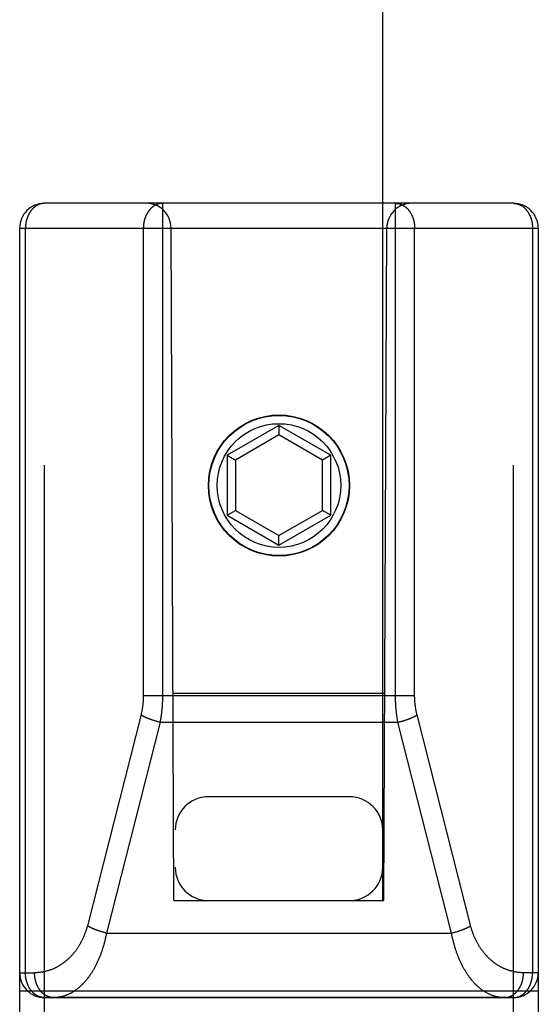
# Model space of a CAD drawing. Header units: inches. Extents: x 0 to 267, y 0 to 173.
# Tile 38 of 104: x 114.279 to 114.904, y 51.113 to 52.299. Entities that reach past the tile are written whole.
import ezdxf

# ---------------------------------------------------------------- set-up
doc = ezdxf.new("R2010")
doc.units = ezdxf.units.IN
doc.header["$LTSCALE"] = 14.696721
doc.header["$MEASUREMENT"] = 0
doc.linetypes.add('HIDDEN', pattern=[0.2, 0.1, -0.1])
doc.layers.add('02___PRT_ALL_AXES', color=7, linetype='CONTINUOUS')
doc.layers.add('DEFAULT_2', color=8, linetype='HIDDEN')

msp = doc.modelspace()

# ---------------------------------------------------------------- linework, layer by layer
at = {"layer": '02___PRT_ALL_AXES', "color": 8, "linetype": 'HIDDEN'}
msp.add_line((114.8739, 51.121), (114.3089, 51.121), dxfattribs=at)
msp.add_circle((114.5914, 51.738), 0.085, dxfattribs=at)
at = {"layer": 'DEFAULT_2', "color": 8, "linetype": 'HIDDEN'}
for p, q in [((114.4664, 83.2397), (114.4664, 51.238)), ((114.7164, 51.238), (114.7164, 83.2397)), ((114.8739, 52.078), (114.3089, 52.078)), ((114.3089, 50.293), (114.3089, 52.078)), ((114.7319, 51.484), (114.7319, 52.078)), ((114.8739, 50.293), (114.8739, 52.078)), ((114.2789, 52.048), (114.9039, 52.048)), ((114.2789, 52.048), (114.2789, 50.323)), ((114.2859, 51.151), (114.2859, 52.048)), ((114.4649, 51.238), (114.4614, 52.048)), ((114.7179, 51.238), (114.7214, 52.048)), ((114.7549, 51.4842), (114.7549, 52.048)), ((114.897, 52.048), (114.897, 51.151)), ((114.9039, 52.048), (114.9039, 50.323)), ((114.5914, 51.8104), (114.5289, 51.7744)), ((114.6539, 51.7744), (114.5914, 51.8104)), ((114.5914, 51.8104), (114.5914, 51.7989)), ((114.5914, 51.7989), (114.5389, 51.7686)), ((114.6439, 51.7686), (114.5914, 51.7989)), ((114.5289, 51.7744), (114.5389, 51.7686)), ((114.5289, 51.7744), (114.5289, 51.7022)), ((114.5389, 51.7686), (114.5389, 51.708)), ((114.6539, 51.7744), (114.6439, 51.7686)), ((114.6439, 51.708), (114.6439, 51.7686)), ((114.6539, 51.7022), (114.6539, 51.7744)), ((114.5289, 51.7022), (114.5389, 51.708)), ((114.5289, 51.7022), (114.5914, 51.6661)), ((114.5389, 51.708), (114.5914, 51.6777)), ((114.5914, 51.6777), (114.6439, 51.708)), ((114.5914, 51.6661), (114.6539, 51.7022)), ((114.6539, 51.7022), (114.6439, 51.708)), ((114.5914, 51.6661), (114.5914, 51.6777)), ((114.4279, 51.485), (114.7549, 51.485)), ((114.4639, 51.488), (114.719, 51.488)), ((114.4252, 51.4623), (114.3605, 51.2076)), ((114.8226, 51.2069), (114.7578, 51.4616)), ((114.4481, 51.4528), (114.3835, 51.1988)), ((114.4399, 51.4551), (114.4391, 51.4553)), ((114.4407, 51.4548), (114.4399, 51.4551)), ((114.4415, 51.4546), (114.4407, 51.4548)), ((114.4423, 51.4543), (114.4415, 51.4546)), ((114.4431, 51.4541), (114.4423, 51.4543)), ((114.444, 51.4539), (114.4431, 51.4541)), ((114.4448, 51.4536), (114.444, 51.4539)), ((114.4456, 51.4534), (114.4448, 51.4536)), ((114.4464, 51.4532), (114.4456, 51.4534)), ((114.4473, 51.453), (114.4464, 51.4532)), ((114.4481, 51.4528), (114.4473, 51.453)), ((114.4481, 51.4528), (114.7348, 51.4528)), ((114.7348, 51.4528), (114.7356, 51.453)), ((114.7994, 51.1988), (114.7348, 51.4528)), ((114.7356, 51.453), (114.7364, 51.4532)), ((114.7364, 51.4532), (114.7373, 51.4534)), ((114.7373, 51.4534), (114.7381, 51.4536)), ((114.7381, 51.4536), (114.7389, 51.4539)), ((114.7389, 51.4539), (114.7397, 51.4541)), ((114.741, 51.4545), (114.7418, 51.4547)), ((114.7418, 51.4547), (114.7426, 51.4549)), ((114.7426, 51.4549), (114.7434, 51.4552)), ((114.7434, 51.4552), (114.7442, 51.4555)), ((114.7442, 51.4555), (114.745, 51.4557)), ((114.6764, 51.363), (114.5064, 51.363)), ((114.4649, 51.238), (114.4664, 51.238)), ((114.4664, 51.238), (114.7164, 51.238)), ((114.7164, 51.238), (114.7179, 51.238)), ((114.3753, 51.2011), (114.3745, 51.2013)), ((114.3761, 51.2008), (114.3753, 51.2011)), ((114.3769, 51.2006), (114.3761, 51.2008)), ((114.3777, 51.2003), (114.3769, 51.2006)), ((114.3786, 51.2001), (114.3777, 51.2003)), ((114.3794, 51.1999), (114.3786, 51.2001)), ((114.3802, 51.1996), (114.3794, 51.1999)), ((114.381, 51.1994), (114.3802, 51.1996)), ((114.3819, 51.1992), (114.381, 51.1994)), ((114.3827, 51.199), (114.3819, 51.1992)), ((114.3835, 51.1988), (114.3827, 51.199)), ((114.3835, 51.1988), (114.7994, 51.1988)), ((114.7994, 51.1988), (114.8002, 51.199)), ((114.8002, 51.199), (114.801, 51.1992)), ((114.801, 51.1992), (114.8018, 51.1994)), ((114.8018, 51.1994), (114.8027, 51.1996)), ((114.8027, 51.1996), (114.8035, 51.1999)), ((114.8035, 51.1999), (114.8043, 51.2001)), ((114.8055, 51.2004), (114.8064, 51.2007)), ((114.8064, 51.2007), (114.8072, 51.2009)), ((114.8072, 51.2009), (114.808, 51.2012)), ((114.808, 51.2012), (114.8087, 51.2015)), ((114.8087, 51.2015), (114.8095, 51.2017)), ((114.2789, 51.151), (114.2968, 51.151)), ((114.9039, 51.151), (114.886, 51.151)), ((114.2789, 51.129), (114.9039, 51.129)), ((114.3089, 51.121), (114.8739, 51.121))]:
    msp.add_line(p, q, dxfattribs=at)
for points in [[(114.3089, 52.078), (114.3086, 52.078), (114.3083, 52.078), (114.308, 52.0779), (114.3077, 52.0779), (114.3074, 52.0779), (114.307, 52.0779), (114.3067, 52.0778), (114.3064, 52.0778), (114.3061, 52.0777), (114.3057, 52.0777), (114.3054, 52.0776), (114.3051, 52.0775), (114.3048, 52.0775), (114.3045, 52.0774), (114.3042, 52.0773), (114.3038, 52.0772), (114.3035, 52.0771), (114.3032, 52.077), (114.3029, 52.0769), (114.3026, 52.0768), (114.3023, 52.0767), (114.302, 52.0766), (114.3017, 52.0764), (114.3013, 52.0763), (114.301, 52.0762), (114.3007, 52.076), (114.3004, 52.0759), (114.3001, 52.0757), (114.2998, 52.0755), (114.2995, 52.0754), (114.2992, 52.0752), (114.299, 52.075), (114.2987, 52.0748), (114.2984, 52.0746), (114.2981, 52.0744), (114.2978, 52.0742), (114.2975, 52.074), (114.2972, 52.0738), (114.297, 52.0736), (114.2967, 52.0734), (114.2964, 52.0732), (114.2961, 52.0729), (114.2959, 52.0727), (114.2956, 52.0724), (114.2953, 52.0722), (114.2951, 52.072), (114.2948, 52.0717), (114.2946, 52.0714), (114.2943, 52.0712), (114.2941, 52.0709), (114.2938, 52.0706), (114.2936, 52.0703), (114.2933, 52.0701), (114.2931, 52.0698), (114.2929, 52.0695), (114.2926, 52.0692), (114.2924, 52.0689), (114.2922, 52.0686), (114.292, 52.0683), (114.2918, 52.068), (114.2915, 52.0677), (114.2913, 52.0673), (114.2911, 52.067), (114.2909, 52.0667), (114.2907, 52.0664), (114.2905, 52.066), (114.2903, 52.0657), (114.2901, 52.0653), (114.2899, 52.065), (114.2898, 52.0646), (114.2896, 52.0643), (114.2894, 52.0639), (114.2892, 52.0636), (114.2891, 52.0632), (114.2889, 52.0629), (114.2888, 52.0625), (114.2886, 52.0621), (114.2885, 52.0617), (114.2883, 52.0614), (114.2882, 52.061), (114.288, 52.0606), (114.2879, 52.0602), (114.2878, 52.0598), (114.2876, 52.0595), (114.2875, 52.0591), (114.2874, 52.0587), (114.2873, 52.0583), (114.2872, 52.0579), (114.2871, 52.0575), (114.287, 52.0571), (114.2869, 52.0567), (114.2868, 52.0563), (114.2867, 52.0559), (114.2866, 52.0555), (114.2865, 52.0551), (114.2865, 52.0546), (114.2864, 52.0542), (114.2863, 52.0538), (114.2863, 52.0534), (114.2862, 52.053), (114.2861, 52.0526), (114.2861, 52.0522), (114.2861, 52.0517), (114.286, 52.0513), (114.286, 52.0509), (114.286, 52.0505), (114.2859, 52.0501), (114.2859, 52.0496), (114.2859, 52.0492), (114.2859, 52.0488), (114.2859, 52.0484), (114.2859, 52.048)], [(114.451, 52.078), (114.4507, 52.078), (114.4504, 52.078), (114.4501, 52.0779), (114.4497, 52.0779), (114.4494, 52.0779), (114.4491, 52.0779), (114.4488, 52.0778), (114.4484, 52.0778), (114.4481, 52.0777), (114.4478, 52.0777), (114.4475, 52.0776), (114.4472, 52.0775), (114.4468, 52.0775), (114.4465, 52.0774), (114.4462, 52.0773), (114.4459, 52.0772), (114.4456, 52.0771), (114.4453, 52.077), (114.445, 52.0769), (114.4446, 52.0768), (114.4443, 52.0767), (114.444, 52.0766), (114.4437, 52.0764), (114.4434, 52.0763), (114.4431, 52.0761), (114.4428, 52.076), (114.4425, 52.0758), (114.4422, 52.0757), (114.4419, 52.0755), (114.4416, 52.0754), (114.4413, 52.0752), (114.441, 52.075), (114.4407, 52.0748), (114.4404, 52.0746), (114.4401, 52.0744), (114.4399, 52.0742), (114.4396, 52.074), (114.4393, 52.0738), (114.439, 52.0736), (114.4387, 52.0734), (114.4385, 52.0731), (114.4382, 52.0729), (114.4379, 52.0727), (114.4377, 52.0724), (114.4374, 52.0722), (114.4371, 52.0719), (114.4369, 52.0717), (114.4366, 52.0714), (114.4364, 52.0712), (114.4361, 52.0709), (114.4359, 52.0706), (114.4356, 52.0703), (114.4354, 52.0701), (114.4352, 52.0698), (114.4349, 52.0695), (114.4347, 52.0692), (114.4345, 52.0689), (114.4343, 52.0686), (114.434, 52.0683), (114.4338, 52.068), (114.4336, 52.0676), (114.4334, 52.0673), (114.4332, 52.067), (114.433, 52.0667), (114.4328, 52.0663), (114.4326, 52.066), (114.4324, 52.0657), (114.4322, 52.0653), (114.432, 52.065), (114.4318, 52.0646), (114.4317, 52.0643), (114.4315, 52.0639), (114.4313, 52.0636), (114.4311, 52.0632), (114.431, 52.0629), (114.4308, 52.0625), (114.4307, 52.0621), (114.4305, 52.0617), (114.4304, 52.0614), (114.4302, 52.061), (114.4301, 52.0606), (114.43, 52.0602), (114.4298, 52.0598), (114.4297, 52.0595), (114.4296, 52.0591), (114.4295, 52.0587), (114.4293, 52.0583), (114.4292, 52.0579), (114.4291, 52.0575), (114.429, 52.0571), (114.4289, 52.0567), (114.4288, 52.0563), (114.4288, 52.0559), (114.4287, 52.0555), (114.4286, 52.0551), (114.4285, 52.0546), (114.4285, 52.0542), (114.4284, 52.0538), (114.4283, 52.0534), (114.4283, 52.053), (114.4282, 52.0526), (114.4282, 52.0522), (114.4281, 52.0517), (114.4281, 52.0513), (114.4281, 52.0509), (114.428, 52.0505), (114.428, 52.0501), (114.428, 52.0496), (114.428, 52.0492), (114.428, 52.0488), (114.4279, 52.0484), (114.4279, 52.048)], [(114.451, 52.078), (114.451, 51.484), (114.451, 51.483), (114.451, 51.4821), (114.451, 51.4812), (114.4509, 51.4802), (114.4509, 51.4793), (114.4509, 51.4783), (114.4509, 51.4774), (114.4508, 51.4764), (114.4508, 51.4755), (114.4507, 51.4745), (114.4507, 51.4736), (114.4506, 51.4727), (114.4505, 51.4717), (114.4505, 51.4708), (114.4504, 51.4698), (114.4503, 51.4689), (114.4502, 51.4679), (114.4501, 51.467), (114.45, 51.4661), (114.4499, 51.4651), (114.4498, 51.4642), (114.4497, 51.4633), (114.4496, 51.4623), (114.4495, 51.4614), (114.4493, 51.4605), (114.4492, 51.4595), (114.4491, 51.4586), (114.4489, 51.4576), (114.4488, 51.4567), (114.4486, 51.4557), (114.4484, 51.4548), (114.4483, 51.4538), (114.4481, 51.4528)], [(114.7319, 52.078), (114.7322, 52.078), (114.7325, 52.078), (114.7328, 52.0779), (114.7331, 52.0779), (114.7335, 52.0779), (114.7338, 52.0779), (114.7341, 52.0778), (114.7344, 52.0778), (114.7348, 52.0777), (114.7351, 52.0777), (114.7354, 52.0776), (114.7357, 52.0775), (114.736, 52.0775), (114.7364, 52.0774), (114.7367, 52.0773), (114.737, 52.0772), (114.7373, 52.0771), (114.7376, 52.077), (114.7379, 52.0769), (114.7382, 52.0768), (114.7385, 52.0767), (114.7389, 52.0766), (114.7392, 52.0764), (114.7395, 52.0763), (114.7398, 52.0761), (114.7401, 52.076), (114.7404, 52.0758), (114.7407, 52.0757), (114.741, 52.0755), (114.7413, 52.0754), (114.7416, 52.0752), (114.7419, 52.075), (114.7422, 52.0748), (114.7424, 52.0746), (114.7427, 52.0744), (114.743, 52.0742), (114.7433, 52.074), (114.7436, 52.0738), (114.7439, 52.0736), (114.7441, 52.0734), (114.7444, 52.0731), (114.7447, 52.0729), (114.7449, 52.0727), (114.7452, 52.0724), (114.7455, 52.0722), (114.7457, 52.0719), (114.746, 52.0717), (114.7462, 52.0714), (114.7465, 52.0712), (114.7467, 52.0709), (114.747, 52.0706), (114.7472, 52.0703), (114.7475, 52.0701), (114.7477, 52.0698), (114.7479, 52.0695), (114.7482, 52.0692), (114.7484, 52.0689), (114.7486, 52.0686), (114.7488, 52.0683), (114.7491, 52.068), (114.7493, 52.0676), (114.7495, 52.0673), (114.7497, 52.067), (114.7499, 52.0667), (114.7501, 52.0663), (114.7503, 52.066), (114.7505, 52.0657), (114.7507, 52.0653), (114.7509, 52.065), (114.751, 52.0646), (114.7512, 52.0643), (114.7514, 52.0639), (114.7516, 52.0636), (114.7517, 52.0632), (114.7519, 52.0629), (114.7521, 52.0625), (114.7522, 52.0621), (114.7524, 52.0617), (114.7525, 52.0614), (114.7526, 52.061), (114.7528, 52.0606), (114.7529, 52.0602), (114.7531, 52.0598), (114.7532, 52.0595), (114.7533, 52.0591), (114.7534, 52.0587), (114.7535, 52.0583), (114.7536, 52.0579), (114.7537, 52.0575), (114.7538, 52.0571), (114.7539, 52.0567), (114.754, 52.0563), (114.7541, 52.0559), (114.7542, 52.0555), (114.7543, 52.0551), (114.7544, 52.0546), (114.7544, 52.0542), (114.7545, 52.0538), (114.7546, 52.0534), (114.7546, 52.053), (114.7547, 52.0526), (114.7547, 52.0522), (114.7548, 52.0517), (114.7548, 52.0513), (114.7548, 52.0509), (114.7549, 52.0505), (114.7549, 52.0501), (114.7549, 52.0496), (114.7549, 52.0492), (114.7549, 52.0488), (114.7549, 52.0484), (114.7549, 52.048)], [(114.8739, 52.078), (114.8742, 52.078), (114.8746, 52.078), (114.8749, 52.0779), (114.8752, 52.0779), (114.8755, 52.0779), (114.8758, 52.0779), (114.8762, 52.0778), (114.8765, 52.0778), (114.8768, 52.0777), (114.8771, 52.0777), (114.8775, 52.0776), (114.8778, 52.0775), (114.8781, 52.0775), (114.8784, 52.0774), (114.8787, 52.0773), (114.879, 52.0772), (114.8794, 52.0771), (114.8797, 52.077), (114.88, 52.0769), (114.8803, 52.0768), (114.8806, 52.0767), (114.8809, 52.0766), (114.8812, 52.0764), (114.8815, 52.0763), (114.8818, 52.0762), (114.8821, 52.076), (114.8824, 52.0759), (114.8827, 52.0757), (114.883, 52.0755), (114.8833, 52.0754), (114.8836, 52.0752), (114.8839, 52.075), (114.8842, 52.0748), (114.8845, 52.0746), (114.8848, 52.0744), (114.8851, 52.0742), (114.8854, 52.074), (114.8856, 52.0738), (114.8859, 52.0736), (114.8862, 52.0734), (114.8865, 52.0732), (114.8867, 52.0729), (114.887, 52.0727), (114.8873, 52.0724), (114.8875, 52.0722), (114.8878, 52.072), (114.8881, 52.0717), (114.8883, 52.0714), (114.8886, 52.0712), (114.8888, 52.0709), (114.8891, 52.0706), (114.8893, 52.0703), (114.8895, 52.0701), (114.8898, 52.0698), (114.89, 52.0695), (114.8902, 52.0692), (114.8905, 52.0689), (114.8907, 52.0686), (114.8909, 52.0683), (114.8911, 52.068), (114.8913, 52.0677), (114.8916, 52.0673), (114.8918, 52.067), (114.892, 52.0667), (114.8922, 52.0664), (114.8924, 52.066), (114.8926, 52.0657), (114.8927, 52.0653), (114.8929, 52.065), (114.8931, 52.0646), (114.8933, 52.0643), (114.8935, 52.0639), (114.8936, 52.0636), (114.8938, 52.0632), (114.894, 52.0629), (114.8941, 52.0625), (114.8943, 52.0621), (114.8944, 52.0617), (114.8946, 52.0614), (114.8947, 52.061), (114.8949, 52.0606), (114.895, 52.0602), (114.8951, 52.0598), (114.8952, 52.0595), (114.8954, 52.0591), (114.8955, 52.0587), (114.8956, 52.0583), (114.8957, 52.0579), (114.8958, 52.0575), (114.8959, 52.0571), (114.896, 52.0567), (114.8961, 52.0563), (114.8962, 52.0559), (114.8963, 52.0555), (114.8964, 52.0551), (114.8964, 52.0546), (114.8965, 52.0542), (114.8966, 52.0538), (114.8966, 52.0534), (114.8967, 52.053), (114.8967, 52.0526), (114.8968, 52.0522), (114.8968, 52.0517), (114.8969, 52.0513), (114.8969, 52.0509), (114.8969, 52.0505), (114.8969, 52.0501), (114.897, 52.0496), (114.897, 52.0492), (114.897, 52.0488), (114.897, 52.0484), (114.897, 52.048)], [(114.4279, 52.048), (114.4279, 51.4843), (114.4279, 51.4836), (114.4279, 51.4829), (114.4279, 51.4822), (114.4279, 51.4815), (114.4279, 51.4808), (114.4278, 51.4801), (114.4278, 51.4794), (114.4277, 51.4788), (114.4277, 51.4781), (114.4276, 51.4774), (114.4276, 51.4767), (114.4275, 51.476), (114.4275, 51.4753), (114.4274, 51.4746), (114.4273, 51.474), (114.4272, 51.4733), (114.4271, 51.4726), (114.427, 51.4719), (114.427, 51.4712), (114.4269, 51.4705), (114.4267, 51.4699), (114.4266, 51.4692), (114.4265, 51.4685), (114.4264, 51.4678), (114.4263, 51.4671), (114.4261, 51.4665), (114.426, 51.4658), (114.4259, 51.4651), (114.4257, 51.4644), (114.4255, 51.4637), (114.4254, 51.463), (114.4252, 51.4623)], [(114.7348, 51.4528), (114.7346, 51.4538), (114.7344, 51.4547), (114.7343, 51.4556), (114.7341, 51.4566), (114.734, 51.4575), (114.7338, 51.4584), (114.7337, 51.4593), (114.7336, 51.4603), (114.7334, 51.4612), (114.7333, 51.4621), (114.7332, 51.4631), (114.7331, 51.464), (114.733, 51.4649), (114.7329, 51.4659), (114.7328, 51.4668), (114.7327, 51.4678), (114.7326, 51.4687), (114.7325, 51.4696), (114.7324, 51.4706), (114.7324, 51.4715), (114.7323, 51.4725), (114.7322, 51.4734), (114.7322, 51.4744), (114.7321, 51.4753), (114.7321, 51.4762), (114.732, 51.4772), (114.732, 51.4781), (114.732, 51.4791), (114.7319, 51.48), (114.7319, 51.481), (114.7319, 51.482), (114.7319, 51.483), (114.7319, 51.484)], [(114.7578, 51.4616), (114.7577, 51.4623), (114.7575, 51.463), (114.7573, 51.4636), (114.7572, 51.4643), (114.757, 51.465), (114.7569, 51.4657), (114.7568, 51.4663), (114.7566, 51.467), (114.7565, 51.4677), (114.7564, 51.4684), (114.7563, 51.469), (114.7562, 51.4697), (114.756, 51.4704), (114.7559, 51.4711), (114.7558, 51.4718), (114.7558, 51.4725), (114.7557, 51.4731), (114.7556, 51.4738), (114.7555, 51.4745), (114.7554, 51.4752), (114.7554, 51.4759), (114.7553, 51.4766), (114.7552, 51.4773), (114.7552, 51.4779), (114.7551, 51.4786), (114.7551, 51.4793), (114.7551, 51.48), (114.755, 51.4807), (114.755, 51.4814), (114.755, 51.4821), (114.755, 51.4828), (114.7549, 51.4835), (114.7549, 51.4842)], [(114.4391, 51.4553), (114.4383, 51.4556), (114.4379, 51.4557), (114.4375, 51.4559), (114.4372, 51.456), (114.4368, 51.4561), (114.4364, 51.4563), (114.436, 51.4564), (114.4356, 51.4566), (114.4353, 51.4567), (114.4349, 51.4568), (114.4345, 51.457), (114.4341, 51.4571), (114.4338, 51.4573), (114.4334, 51.4574), (114.4331, 51.4576), (114.4327, 51.4577), (114.4324, 51.4579), (114.432, 51.458), (114.4317, 51.4582), (114.4313, 51.4583), (114.431, 51.4585), (114.4306, 51.4586), (114.4303, 51.4588), (114.43, 51.4589), (114.4297, 51.4591), (114.4293, 51.4592), (114.429, 51.4594), (114.4287, 51.4595), (114.4284, 51.4597), (114.4281, 51.4599), (114.4278, 51.46), (114.4275, 51.4602), (114.4272, 51.4603), (114.4269, 51.4605), (114.4266, 51.4606), (114.4264, 51.4608), (114.4261, 51.461), (114.4258, 51.4611), (114.4256, 51.4613), (114.4253, 51.4614), (114.425, 51.4616)], [(114.745, 51.4557), (114.7453, 51.4559), (114.7457, 51.456), (114.7461, 51.4561), (114.7465, 51.4563), (114.7469, 51.4564), (114.7472, 51.4566), (114.7476, 51.4567), (114.748, 51.4568), (114.7484, 51.457), (114.7487, 51.4571), (114.7491, 51.4573), (114.7495, 51.4574), (114.7498, 51.4576), (114.7502, 51.4577), (114.7505, 51.4579), (114.7509, 51.458), (114.7512, 51.4582), (114.7516, 51.4583), (114.7519, 51.4585), (114.7522, 51.4586), (114.7526, 51.4588), (114.7529, 51.4589), (114.7532, 51.4591), (114.7535, 51.4592), (114.7538, 51.4594), (114.7542, 51.4595), (114.7545, 51.4597), (114.7548, 51.4599), (114.7551, 51.46), (114.7554, 51.4602), (114.7557, 51.4603), (114.756, 51.4605), (114.7562, 51.4606), (114.7565, 51.4608), (114.7568, 51.461), (114.7571, 51.4611), (114.7573, 51.4613), (114.7576, 51.4614), (114.7578, 51.4616)], [(114.7397, 51.4541), (114.7402, 51.4542), (114.741, 51.4545)], [(114.3605, 51.2076), (114.3603, 51.2069), (114.3601, 51.2062), (114.3599, 51.2055), (114.3597, 51.2047), (114.3595, 51.204), (114.3593, 51.2033), (114.3591, 51.2026), (114.3588, 51.2019), (114.3586, 51.2012), (114.3584, 51.2005), (114.3581, 51.1999), (114.3579, 51.1992), (114.3576, 51.1985), (114.3574, 51.1978), (114.3571, 51.1971), (114.3568, 51.1964), (114.3566, 51.1957), (114.3563, 51.195), (114.356, 51.1944), (114.3557, 51.1937), (114.3554, 51.193), (114.3551, 51.1923), (114.3548, 51.1917), (114.3545, 51.191), (114.3541, 51.1903), (114.3538, 51.1897), (114.3535, 51.189), (114.3531, 51.1884), (114.3528, 51.1877), (114.3524, 51.1871), (114.3521, 51.1864), (114.3517, 51.1858), (114.3514, 51.1851), (114.351, 51.1845), (114.3506, 51.1838), (114.3502, 51.1832), (114.3498, 51.1826), (114.3494, 51.182), (114.349, 51.1813), (114.3486, 51.1807), (114.3482, 51.1801), (114.3478, 51.1795), (114.3473, 51.1789), (114.3469, 51.1783), (114.3465, 51.1777), (114.346, 51.1771), (114.3456, 51.1765), (114.3451, 51.1759), (114.3446, 51.1753), (114.3442, 51.1748), (114.3437, 51.1742), (114.3432, 51.1736), (114.3427, 51.1731), (114.3422, 51.1725), (114.3417, 51.1719), (114.3412, 51.1714), (114.3407, 51.1709), (114.3402, 51.1703), (114.3397, 51.1698), (114.3392, 51.1693), (114.3386, 51.1687), (114.3381, 51.1682), (114.3376, 51.1677), (114.337, 51.1672), (114.3365, 51.1667), (114.3359, 51.1662), (114.3354, 51.1657), (114.3348, 51.1653), (114.3342, 51.1648), (114.3336, 51.1643), (114.333, 51.1639), (114.3325, 51.1634), (114.3319, 51.163), (114.3313, 51.1625), (114.3307, 51.1621), (114.3301, 51.1617), (114.3294, 51.1612), (114.3288, 51.1608), (114.3282, 51.1604), (114.3276, 51.16), (114.3269, 51.1596), (114.3263, 51.1592), (114.3257, 51.1589), (114.325, 51.1585), (114.3244, 51.1581), (114.3237, 51.1578), (114.3231, 51.1574), (114.3224, 51.1571), (114.3217, 51.1568), (114.3211, 51.1565), (114.3204, 51.1562), (114.3197, 51.1559), (114.3191, 51.1556), (114.3184, 51.1553), (114.3177, 51.155), (114.317, 51.1547), (114.3163, 51.1545), (114.3156, 51.1542), (114.3149, 51.154), (114.3142, 51.1537), (114.3135, 51.1535), (114.3128, 51.1533), (114.3121, 51.1531), (114.3114, 51.1529), (114.3107, 51.1527), (114.31, 51.1525), (114.3092, 51.1524), (114.3085, 51.1522), (114.3078, 51.1521), (114.3071, 51.1519), (114.3064, 51.1518), (114.3056, 51.1517), (114.3049, 51.1516), (114.3042, 51.1515), (114.3034, 51.1514), (114.3027, 51.1513), (114.302, 51.1512), (114.3012, 51.1511), (114.3005, 51.1511), (114.2998, 51.151), (114.299, 51.151), (114.2983, 51.151), (114.2976, 51.151), (114.2968, 51.151)], [(114.3835, 51.1988), (114.3833, 51.1978), (114.3832, 51.1969), (114.383, 51.1959), (114.3828, 51.1949), (114.3825, 51.1939), (114.3823, 51.193), (114.3821, 51.192), (114.3819, 51.1911), (114.3817, 51.1901), (114.3814, 51.1891), (114.3812, 51.1882), (114.3809, 51.1872), (114.3807, 51.1863), (114.3804, 51.1853), (114.3802, 51.1844), (114.3799, 51.1834), (114.3796, 51.1825), (114.3793, 51.1816), (114.3791, 51.1806), (114.3788, 51.1797), (114.3785, 51.1788), (114.3782, 51.1779), (114.3779, 51.1769), (114.3775, 51.176), (114.3772, 51.1751), (114.3769, 51.1742), (114.3766, 51.1733), (114.3762, 51.1724), (114.3759, 51.1715), (114.3755, 51.1706), (114.3752, 51.1697), (114.3748, 51.1688), (114.3744, 51.1679), (114.374, 51.1671), (114.3737, 51.1662), (114.3733, 51.1653), (114.3729, 51.1644), (114.3725, 51.1636), (114.3721, 51.1627), (114.3717, 51.1619), (114.3713, 51.161), (114.3708, 51.1602), (114.3704, 51.1594), (114.37, 51.1585), (114.3695, 51.1577), (114.3691, 51.1569), (114.3686, 51.1561), (114.3682, 51.1553), (114.3677, 51.1545), (114.3672, 51.1537), (114.3668, 51.1529), (114.3663, 51.1521), (114.3658, 51.1513), (114.3653, 51.1506), (114.3648, 51.1498), (114.3643, 51.1491), (114.3638, 51.1483), (114.3633, 51.1476), (114.3628, 51.1468), (114.3622, 51.1461), (114.3617, 51.1454), (114.3612, 51.1447), (114.3606, 51.144), (114.3601, 51.1433), (114.3595, 51.1426), (114.359, 51.1419), (114.3584, 51.1413), (114.3578, 51.1406), (114.3573, 51.14), (114.3567, 51.1393), (114.3561, 51.1387), (114.3555, 51.1381), (114.3549, 51.1374), (114.3543, 51.1368), (114.3537, 51.1362), (114.3531, 51.1357), (114.3525, 51.1351), (114.3519, 51.1345), (114.3513, 51.134), (114.3506, 51.1334), (114.35, 51.1329), (114.3494, 51.1324), (114.3487, 51.1318), (114.3481, 51.1313), (114.3474, 51.1308), (114.3468, 51.1304), (114.3461, 51.1299), (114.3455, 51.1294), (114.3448, 51.129), (114.3441, 51.1285), (114.3435, 51.1281), (114.3428, 51.1277), (114.3421, 51.1273), (114.3414, 51.1269), (114.3408, 51.1265), (114.3401, 51.1261), (114.3394, 51.1258), (114.3387, 51.1254), (114.338, 51.1251), (114.3373, 51.1248), (114.3366, 51.1245), (114.3359, 51.1242), (114.3352, 51.1239), (114.3345, 51.1236), (114.3337, 51.1234), (114.333, 51.1231), (114.3323, 51.1229), (114.3316, 51.1227), (114.3309, 51.1225), (114.3301, 51.1223), (114.3294, 51.1221), (114.3287, 51.1219), (114.328, 51.1218), (114.3272, 51.1216), (114.3265, 51.1215), (114.3258, 51.1214), (114.325, 51.1213), (114.3243, 51.1212), (114.3236, 51.1211), (114.3228, 51.1211), (114.3221, 51.121), (114.3214, 51.121), (114.3206, 51.121), (114.3199, 51.121)], [(114.3745, 51.2013), (114.3737, 51.2016), (114.3733, 51.2017), (114.373, 51.2019), (114.3726, 51.202), (114.3722, 51.2021), (114.3718, 51.2023), (114.3714, 51.2024), (114.371, 51.2025), (114.3707, 51.2027), (114.3703, 51.2028), (114.3699, 51.203), (114.3696, 51.2031), (114.3692, 51.2033), (114.3688, 51.2034), (114.3685, 51.2036), (114.3681, 51.2037), (114.3678, 51.2039), (114.3674, 51.204), (114.3671, 51.2042), (114.3667, 51.2043), (114.3664, 51.2045), (114.3661, 51.2046), (114.3657, 51.2048), (114.3654, 51.2049), (114.3651, 51.2051), (114.3648, 51.2052), (114.3645, 51.2054), (114.3641, 51.2055), (114.3638, 51.2057), (114.3635, 51.2058), (114.3632, 51.206), (114.3629, 51.2062), (114.3626, 51.2063), (114.3623, 51.2065), (114.3621, 51.2066), (114.3618, 51.2068), (114.3615, 51.2069), (114.3612, 51.2071), (114.361, 51.2073), (114.3607, 51.2074), (114.3605, 51.2076)], [(114.863, 51.121), (114.8622, 51.121), (114.8615, 51.121), (114.8608, 51.121), (114.8601, 51.1211), (114.8593, 51.1211), (114.8586, 51.1212), (114.8579, 51.1213), (114.8572, 51.1214), (114.8565, 51.1215), (114.8557, 51.1216), (114.855, 51.1218), (114.8543, 51.1219), (114.8536, 51.1221), (114.8529, 51.1222), (114.8522, 51.1224), (114.8514, 51.1226), (114.8507, 51.1228), (114.85, 51.1231), (114.8493, 51.1233), (114.8486, 51.1236), (114.8479, 51.1238), (114.8472, 51.1241), (114.8465, 51.1244), (114.8458, 51.1247), (114.8451, 51.125), (114.8445, 51.1253), (114.8438, 51.1256), (114.8431, 51.126), (114.8424, 51.1264), (114.8417, 51.1267), (114.8411, 51.1271), (114.8404, 51.1275), (114.8397, 51.1279), (114.8391, 51.1283), (114.8384, 51.1287), (114.8377, 51.1292), (114.8371, 51.1296), (114.8364, 51.1301), (114.8358, 51.1306), (114.8352, 51.131), (114.8345, 51.1315), (114.8339, 51.132), (114.8333, 51.1325), (114.8326, 51.1331), (114.832, 51.1336), (114.8314, 51.1341), (114.8308, 51.1347), (114.8302, 51.1352), (114.8296, 51.1358), (114.829, 51.1364), (114.8284, 51.137), (114.8278, 51.1376), (114.8272, 51.1382), (114.8267, 51.1388), (114.8261, 51.1394), (114.8255, 51.1401), (114.825, 51.1407), (114.8244, 51.1414), (114.8238, 51.142), (114.8233, 51.1427), (114.8228, 51.1433), (114.8222, 51.144), (114.8217, 51.1447), (114.8212, 51.1454), (114.8206, 51.1461), (114.8201, 51.1468), (114.8196, 51.1476), (114.8191, 51.1483), (114.8186, 51.149), (114.8181, 51.1498), (114.8176, 51.1505), (114.8171, 51.1513), (114.8167, 51.152), (114.8162, 51.1528), (114.8157, 51.1535), (114.8153, 51.1543), (114.8148, 51.1551), (114.8143, 51.1559), (114.8139, 51.1567), (114.8135, 51.1575), (114.813, 51.1583), (114.8126, 51.1591), (114.8122, 51.1599), (114.8118, 51.1608), (114.8113, 51.1616), (114.8109, 51.1624), (114.8105, 51.1633), (114.8101, 51.1641), (114.8098, 51.165), (114.8094, 51.1658), (114.809, 51.1667), (114.8086, 51.1675), (114.8083, 51.1684), (114.8079, 51.1693), (114.8075, 51.1701), (114.8072, 51.171), (114.8069, 51.1719), (114.8065, 51.1728), (114.8062, 51.1737), (114.8059, 51.1746), (114.8055, 51.1755), (114.8052, 51.1764), (114.8049, 51.1773), (114.8046, 51.1782), (114.8043, 51.1791), (114.804, 51.18), (114.8037, 51.1809), (114.8035, 51.1818), (114.8032, 51.1827), (114.8029, 51.1837), (114.8026, 51.1846), (114.8024, 51.1855), (114.8021, 51.1865), (114.8019, 51.1874), (114.8016, 51.1883), (114.8014, 51.1893), (114.8012, 51.1902), (114.801, 51.1912), (114.8007, 51.1921), (114.8005, 51.1931), (114.8003, 51.194), (114.8001, 51.195), (114.7999, 51.1959), (114.7997, 51.1969), (114.7995, 51.1978), (114.7994, 51.1988)], [(114.8043, 51.2001), (114.8047, 51.2002), (114.8055, 51.2004)], [(114.8095, 51.2017), (114.8099, 51.2019), (114.8103, 51.202), (114.8107, 51.2021), (114.8111, 51.2023), (114.8115, 51.2024), (114.8118, 51.2025), (114.8122, 51.2027), (114.8126, 51.2028), (114.8129, 51.203), (114.8133, 51.2031), (114.8137, 51.2033), (114.814, 51.2034), (114.8144, 51.2036), (114.8147, 51.2037), (114.8151, 51.2039), (114.8154, 51.204), (114.8158, 51.2042), (114.8161, 51.2043), (114.8165, 51.2045), (114.8168, 51.2046), (114.8171, 51.2048), (114.8175, 51.2049), (114.8178, 51.2051), (114.8181, 51.2052), (114.8184, 51.2054), (114.8187, 51.2055), (114.819, 51.2057), (114.8194, 51.2058), (114.8197, 51.206), (114.8199, 51.2062), (114.8202, 51.2063), (114.8205, 51.2065), (114.8208, 51.2066), (114.8211, 51.2068), (114.8214, 51.2069), (114.8216, 51.2071), (114.8219, 51.2073), (114.8222, 51.2074), (114.8224, 51.2076)], [(114.886, 51.151), (114.8853, 51.151), (114.8846, 51.151), (114.8839, 51.151), (114.8831, 51.151), (114.8824, 51.1511), (114.8817, 51.1511), (114.881, 51.1512), (114.8802, 51.1513), (114.8795, 51.1513), (114.8788, 51.1514), (114.8781, 51.1515), (114.8774, 51.1516), (114.8767, 51.1518), (114.8759, 51.1519), (114.8752, 51.152), (114.8745, 51.1522), (114.8738, 51.1523), (114.8731, 51.1525), (114.8724, 51.1527), (114.8717, 51.1528), (114.871, 51.153), (114.8703, 51.1532), (114.8696, 51.1534), (114.8689, 51.1537), (114.8682, 51.1539), (114.8675, 51.1541), (114.8668, 51.1544), (114.8662, 51.1546), (114.8655, 51.1549), (114.8648, 51.1552), (114.8641, 51.1554), (114.8635, 51.1557), (114.8628, 51.156), (114.8621, 51.1563), (114.8615, 51.1566), (114.8608, 51.1569), (114.8602, 51.1573), (114.8595, 51.1576), (114.8589, 51.1579), (114.8582, 51.1583), (114.8576, 51.1586), (114.857, 51.159), (114.8563, 51.1594), (114.8557, 51.1598), (114.8551, 51.1601), (114.8545, 51.1605), (114.8539, 51.1609), (114.8533, 51.1614), (114.8527, 51.1618), (114.8521, 51.1622), (114.8515, 51.1626), (114.8509, 51.163), (114.8503, 51.1635), (114.8497, 51.1639), (114.8492, 51.1644), (114.8486, 51.1649), (114.848, 51.1653), (114.8475, 51.1658), (114.8469, 51.1663), (114.8464, 51.1668), (114.8458, 51.1672), (114.8453, 51.1677), (114.8447, 51.1682), (114.8442, 51.1687), (114.8437, 51.1693), (114.8432, 51.1698), (114.8427, 51.1703), (114.8422, 51.1708), (114.8417, 51.1714), (114.8412, 51.1719), (114.8407, 51.1724), (114.8402, 51.173), (114.8397, 51.1735), (114.8392, 51.1741), (114.8388, 51.1747), (114.8383, 51.1752), (114.8379, 51.1758), (114.8374, 51.1764), (114.837, 51.177), (114.8365, 51.1775), (114.8361, 51.1781), (114.8357, 51.1787), (114.8352, 51.1793), (114.8348, 51.1799), (114.8344, 51.1805), (114.834, 51.1811), (114.8336, 51.1817), (114.8332, 51.1823), (114.8328, 51.183), (114.8324, 51.1836), (114.8321, 51.1842), (114.8317, 51.1848), (114.8313, 51.1855), (114.831, 51.1861), (114.8306, 51.1867), (114.8303, 51.1874), (114.8299, 51.188), (114.8296, 51.1886), (114.8293, 51.1893), (114.8289, 51.1899), (114.8286, 51.1906), (114.8283, 51.1913), (114.828, 51.1919), (114.8277, 51.1926), (114.8274, 51.1932), (114.8271, 51.1939), (114.8268, 51.1946), (114.8265, 51.1952), (114.8262, 51.1959), (114.826, 51.1966), (114.8257, 51.1972), (114.8255, 51.1979), (114.8252, 51.1986), (114.825, 51.1993), (114.8247, 51.2), (114.8245, 51.2006), (114.8242, 51.2013), (114.824, 51.202), (114.8238, 51.2027), (114.8236, 51.2034), (114.8234, 51.2041), (114.8232, 51.2048), (114.823, 51.2055), (114.8228, 51.2062), (114.8226, 51.2069)], [(114.3089, 51.121), (114.3086, 51.121), (114.3083, 51.121), (114.308, 51.121), (114.3077, 51.121), (114.3074, 51.121), (114.307, 51.1211), (114.3067, 51.1211), (114.3064, 51.1211), (114.3061, 51.1212), (114.3057, 51.1213), (114.3054, 51.1213), (114.3051, 51.1214), (114.3048, 51.1215), (114.3045, 51.1215), (114.3042, 51.1216), (114.3038, 51.1217), (114.3035, 51.1218), (114.3032, 51.1219), (114.3029, 51.122), (114.3026, 51.1221), (114.3023, 51.1222), (114.302, 51.1224), (114.3017, 51.1225), (114.3013, 51.1226), (114.301, 51.1228), (114.3007, 51.1229), (114.3004, 51.1231), (114.3001, 51.1232), (114.2998, 51.1234), (114.2995, 51.1236), (114.2992, 51.1237), (114.299, 51.1239), (114.2987, 51.1241), (114.2984, 51.1243), (114.2981, 51.1245), (114.2978, 51.1247), (114.2975, 51.1249), (114.2972, 51.1251), (114.297, 51.1253), (114.2967, 51.1255), (114.2964, 51.1258), (114.2961, 51.126), (114.2959, 51.1262), (114.2956, 51.1265), (114.2953, 51.1267), (114.2951, 51.127), (114.2948, 51.1272), (114.2946, 51.1275), (114.2943, 51.1278), (114.2941, 51.128), (114.2938, 51.1283), (114.2936, 51.1286), (114.2933, 51.1289), (114.2931, 51.1291), (114.2929, 51.1294), (114.2926, 51.1297), (114.2924, 51.13), (114.2922, 51.1303), (114.292, 51.1306), (114.2918, 51.131), (114.2915, 51.1313), (114.2913, 51.1316), (114.2911, 51.1319), (114.2909, 51.1322), (114.2907, 51.1326), (114.2905, 51.1329), (114.2903, 51.1332), (114.2901, 51.1336), (114.2899, 51.1339), (114.2898, 51.1343), (114.2896, 51.1346), (114.2894, 51.135), (114.2892, 51.1353), (114.2891, 51.1357), (114.2889, 51.1361), (114.2888, 51.1364), (114.2886, 51.1368), (114.2885, 51.1372), (114.2883, 51.1376), (114.2882, 51.1379), (114.288, 51.1383), (114.2879, 51.1387), (114.2878, 51.1391), (114.2876, 51.1395), (114.2875, 51.1399), (114.2874, 51.1403), (114.2873, 51.1407), (114.2872, 51.141), (114.2871, 51.1414), (114.287, 51.1418), (114.2869, 51.1422), (114.2868, 51.1427), (114.2867, 51.1431), (114.2866, 51.1435), (114.2865, 51.1439), (114.2865, 51.1443), (114.2864, 51.1447), (114.2863, 51.1451), (114.2863, 51.1455), (114.2862, 51.1459), (114.2861, 51.1464), (114.2861, 51.1468), (114.2861, 51.1472), (114.286, 51.1476), (114.286, 51.148), (114.286, 51.1484), (114.2859, 51.1489), (114.2859, 51.1493), (114.2859, 51.1497), (114.2859, 51.1501), (114.2859, 51.1505), (114.2859, 51.151)], [(114.3199, 51.121), (114.3196, 51.121), (114.3192, 51.121), (114.3189, 51.121), (114.3186, 51.121), (114.3183, 51.121), (114.3179, 51.1211), (114.3176, 51.1211), (114.3173, 51.1212), (114.3169, 51.1212), (114.3166, 51.1213), (114.3163, 51.1213), (114.316, 51.1214), (114.3156, 51.1215), (114.3153, 51.1216), (114.315, 51.1217), (114.3147, 51.1217), (114.3144, 51.1218), (114.314, 51.122), (114.3137, 51.1221), (114.3134, 51.1222), (114.3131, 51.1223), (114.3128, 51.1224), (114.3125, 51.1226), (114.3122, 51.1227), (114.3118, 51.1229), (114.3115, 51.123), (114.3112, 51.1232), (114.3109, 51.1233), (114.3106, 51.1235), (114.3103, 51.1237), (114.31, 51.1239), (114.3097, 51.124), (114.3094, 51.1242), (114.3091, 51.1244), (114.3088, 51.1246), (114.3086, 51.1248), (114.3083, 51.1251), (114.308, 51.1253), (114.3077, 51.1255), (114.3074, 51.1257), (114.3072, 51.126), (114.3069, 51.1262), (114.3066, 51.1264), (114.3063, 51.1267), (114.3061, 51.1269), (114.3058, 51.1272), (114.3056, 51.1275), (114.3053, 51.1277), (114.305, 51.128), (114.3048, 51.1283), (114.3046, 51.1286), (114.3043, 51.1289), (114.3041, 51.1292), (114.3038, 51.1295), (114.3036, 51.1298), (114.3034, 51.1301), (114.3031, 51.1304), (114.3029, 51.1307), (114.3027, 51.131), (114.3025, 51.1313), (114.3023, 51.1316), (114.302, 51.132), (114.3018, 51.1323), (114.3016, 51.1326), (114.3014, 51.133), (114.3012, 51.1333), (114.3011, 51.1337), (114.3009, 51.134), (114.3007, 51.1344), (114.3005, 51.1347), (114.3003, 51.1351), (114.3002, 51.1355), (114.3, 51.1358), (114.2998, 51.1362), (114.2997, 51.1366), (114.2995, 51.137), (114.2994, 51.1373), (114.2992, 51.1377), (114.2991, 51.1381), (114.2989, 51.1385), (114.2988, 51.1389), (114.2987, 51.1393), (114.2985, 51.1397), (114.2984, 51.1401), (114.2983, 51.1405), (114.2982, 51.1409), (114.2981, 51.1413), (114.298, 51.1417), (114.2979, 51.1421), (114.2978, 51.1425), (114.2977, 51.1429), (114.2976, 51.1433), (114.2975, 51.1438), (114.2974, 51.1442), (114.2974, 51.1446), (114.2973, 51.145), (114.2972, 51.1454), (114.2972, 51.1458), (114.2971, 51.1463), (114.2971, 51.1467), (114.297, 51.1471), (114.297, 51.1475), (114.297, 51.148), (114.2969, 51.1484), (114.2969, 51.1488), (114.2969, 51.1493), (114.2969, 51.1497), (114.2968, 51.1501), (114.2968, 51.1505), (114.2968, 51.151)], [(114.863, 51.121), (114.8633, 51.121), (114.8636, 51.121), (114.864, 51.121), (114.8643, 51.121), (114.8646, 51.121), (114.8649, 51.1211), (114.8653, 51.1211), (114.8656, 51.1212), (114.8659, 51.1212), (114.8663, 51.1213), (114.8666, 51.1213), (114.8669, 51.1214), (114.8672, 51.1215), (114.8676, 51.1216), (114.8679, 51.1217), (114.8682, 51.1217), (114.8685, 51.1218), (114.8688, 51.122), (114.8692, 51.1221), (114.8695, 51.1222), (114.8698, 51.1223), (114.8701, 51.1224), (114.8704, 51.1226), (114.8707, 51.1227), (114.871, 51.1229), (114.8713, 51.123), (114.8716, 51.1232), (114.872, 51.1233), (114.8723, 51.1235), (114.8726, 51.1237), (114.8729, 51.1239), (114.8732, 51.124), (114.8734, 51.1242), (114.8737, 51.1244), (114.874, 51.1246), (114.8743, 51.1248), (114.8746, 51.1251), (114.8749, 51.1253), (114.8752, 51.1255), (114.8754, 51.1257), (114.8757, 51.126), (114.876, 51.1262), (114.8763, 51.1264), (114.8765, 51.1267), (114.8768, 51.1269), (114.8771, 51.1272), (114.8773, 51.1275), (114.8776, 51.1277), (114.8778, 51.128), (114.8781, 51.1283), (114.8783, 51.1286), (114.8786, 51.1289), (114.8788, 51.1292), (114.8791, 51.1295), (114.8793, 51.1298), (114.8795, 51.1301), (114.8797, 51.1304), (114.88, 51.1307), (114.8802, 51.131), (114.8804, 51.1313), (114.8806, 51.1316), (114.8808, 51.132), (114.881, 51.1323), (114.8812, 51.1326), (114.8814, 51.133), (114.8816, 51.1333), (114.8818, 51.1337), (114.882, 51.134), (114.8822, 51.1344), (114.8824, 51.1347), (114.8826, 51.1351), (114.8827, 51.1355), (114.8829, 51.1358), (114.8831, 51.1362), (114.8832, 51.1366), (114.8834, 51.137), (114.8835, 51.1373), (114.8837, 51.1377), (114.8838, 51.1381), (114.884, 51.1385), (114.8841, 51.1389), (114.8842, 51.1393), (114.8843, 51.1397), (114.8845, 51.1401), (114.8846, 51.1405), (114.8847, 51.1409), (114.8848, 51.1413), (114.8849, 51.1417), (114.885, 51.1421), (114.8851, 51.1425), (114.8852, 51.1429), (114.8853, 51.1433), (114.8854, 51.1438), (114.8854, 51.1442), (114.8855, 51.1446), (114.8856, 51.145), (114.8856, 51.1454), (114.8857, 51.1458), (114.8858, 51.1463), (114.8858, 51.1467), (114.8859, 51.1471), (114.8859, 51.1475), (114.8859, 51.148), (114.886, 51.1484), (114.886, 51.1488), (114.886, 51.1493), (114.886, 51.1497), (114.886, 51.1501), (114.886, 51.1505), (114.886, 51.151)], [(114.8739, 51.121), (114.8742, 51.121), (114.8746, 51.121), (114.8749, 51.121), (114.8752, 51.121), (114.8755, 51.121), (114.8758, 51.1211), (114.8762, 51.1211), (114.8765, 51.1211), (114.8768, 51.1212), (114.8771, 51.1213), (114.8775, 51.1213), (114.8778, 51.1214), (114.8781, 51.1215), (114.8784, 51.1215), (114.8787, 51.1216), (114.879, 51.1217), (114.8794, 51.1218), (114.8797, 51.1219), (114.88, 51.122), (114.8803, 51.1221), (114.8806, 51.1222), (114.8809, 51.1224), (114.8812, 51.1225), (114.8815, 51.1226), (114.8818, 51.1228), (114.8821, 51.1229), (114.8824, 51.1231), (114.8827, 51.1232), (114.883, 51.1234), (114.8833, 51.1236), (114.8836, 51.1237), (114.8839, 51.1239), (114.8842, 51.1241), (114.8845, 51.1243), (114.8848, 51.1245), (114.8851, 51.1247), (114.8854, 51.1249), (114.8856, 51.1251), (114.8859, 51.1253), (114.8862, 51.1255), (114.8865, 51.1258), (114.8867, 51.126), (114.887, 51.1262), (114.8873, 51.1265), (114.8875, 51.1267), (114.8878, 51.127), (114.8881, 51.1272), (114.8883, 51.1275), (114.8886, 51.1278), (114.8888, 51.128), (114.8891, 51.1283), (114.8893, 51.1286), (114.8895, 51.1289), (114.8898, 51.1291), (114.89, 51.1294), (114.8902, 51.1297), (114.8905, 51.13), (114.8907, 51.1303), (114.8909, 51.1306), (114.8911, 51.131), (114.8913, 51.1313), (114.8916, 51.1316), (114.8918, 51.1319), (114.892, 51.1322), (114.8922, 51.1326), (114.8924, 51.1329), (114.8926, 51.1332), (114.8927, 51.1336), (114.8929, 51.1339), (114.8931, 51.1343), (114.8933, 51.1346), (114.8935, 51.135), (114.8936, 51.1353), (114.8938, 51.1357), (114.894, 51.1361), (114.8941, 51.1364), (114.8943, 51.1368), (114.8944, 51.1372), (114.8946, 51.1376), (114.8947, 51.1379), (114.8949, 51.1383), (114.895, 51.1387), (114.8951, 51.1391), (114.8952, 51.1395), (114.8954, 51.1399), (114.8955, 51.1403), (114.8956, 51.1407), (114.8957, 51.141), (114.8958, 51.1414), (114.8959, 51.1418), (114.896, 51.1422), (114.8961, 51.1427), (114.8962, 51.1431), (114.8963, 51.1435), (114.8964, 51.1439), (114.8964, 51.1443), (114.8965, 51.1447), (114.8966, 51.1451), (114.8966, 51.1455), (114.8967, 51.1459), (114.8967, 51.1464), (114.8968, 51.1468), (114.8968, 51.1472), (114.8969, 51.1476), (114.8969, 51.148), (114.8969, 51.1484), (114.8969, 51.1489), (114.897, 51.1493), (114.897, 51.1497), (114.897, 51.1501), (114.897, 51.1505), (114.897, 51.151)]]:
    msp.add_lwpolyline(points, dxfattribs=at)
for radius in [0.0845, 0.0745]:
    msp.add_circle((114.5914, 51.738), radius, dxfattribs=at)
for centre, radius, start, end in [((114.3089, 52.048), 0.03, 90, 180), ((114.4314, 52.048), 0.03, 0, 90), ((114.7514, 52.048), 0.03, 90, 180), ((114.8739, 52.048), 0.03, 0, 90), ((114.5064, 51.323), 0.04, 90, 180), ((114.6764, 51.323), 0.04, 0, 90), ((114.5064, 51.278), 0.04, 180, 270), ((114.6764, 51.278), 0.04, 270, 360), ((114.3089, 51.151), 0.03, 180, 270), ((114.8739, 51.151), 0.03, 270, 360)]:
    msp.add_arc(centre, radius, start, end, dxfattribs=at)

doc.saveas('drawing.dxf')
